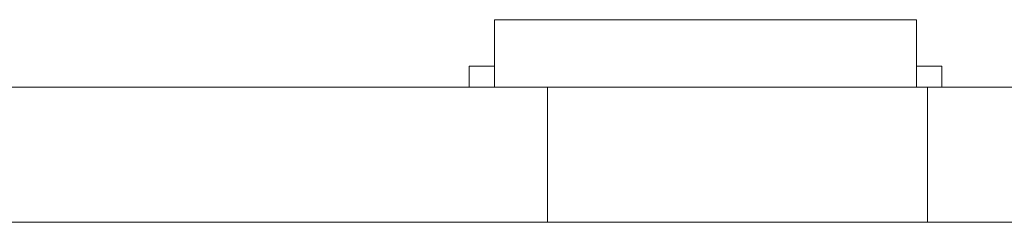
# Model space of a CAD drawing. Header units: inches. Extents: x -36 to 647, y 177 to 609.
# Tile 95 of 256: x 146.7 to 158.37, y 456.47 to 458.87. Entities that reach past the tile are written whole.
import ezdxf

# ---------------------------------------------------------------- set-up
doc = ezdxf.new("R2010")
doc.units = ezdxf.units.IN
doc.header["$MEASUREMENT"] = 0
doc.layers.add('1', color=7, linetype='Continuous')

# ---------------------------------------------------------------- blocks, each defined once
blk = doc.blocks.new('block 2217')
at = {"layer": '1', "color": 155, "lineweight": 18, "true_color": 0x4c7299}
blk.add_lwpolyline([(152.326, 458.869), (157.326, 458.869)], dxfattribs=at)
blk = doc.blocks.new('block 2218')
at = {"layer": '1', "color": 155, "lineweight": 18, "true_color": 0x4c7299}
blk.add_lwpolyline([(152.026, 458.319), (152.326, 458.319)], dxfattribs=at)
blk = doc.blocks.new('block 2260')
at = {"layer": '1', "color": 155, "lineweight": 18, "true_color": 0x4c7299}
blk.add_lwpolyline([(157.626, 458.319), (157.326, 458.319)], dxfattribs=at)
blk = doc.blocks.new('block 2267')
at = {"layer": '1', "color": 155, "lineweight": 18, "true_color": 0x4c7299}
blk.add_lwpolyline([(152.954, 458.069), (21.39, 458.069)], dxfattribs=at)
blk = doc.blocks.new('block 2270')
at = {"layer": '1', "color": 155, "lineweight": 18, "true_color": 0x4c7299}
blk.add_lwpolyline([(277.68, 458.069), (157.454, 458.069)], dxfattribs=at)
blk = doc.blocks.new('block 2563')
at = {"layer": '1', "color": 155, "lineweight": 18, "true_color": 0x4c7299}
blk.add_lwpolyline([(157.454, 456.469), (157.454, 458.069)], dxfattribs=at)
blk = doc.blocks.new('block 2564')
at = {"layer": '1', "color": 155, "lineweight": 18, "true_color": 0x4c7299}
blk.add_lwpolyline([(152.954, 456.469), (152.954, 458.069)], dxfattribs=at)
blk = doc.blocks.new('block 2583')
at = {"layer": '1', "color": 155, "lineweight": 18, "true_color": 0x4c7299}
blk.add_lwpolyline([(152.954, 456.469), (21.39, 456.469)], dxfattribs=at)
blk = doc.blocks.new('block 2584')
at = {"layer": '1', "color": 155, "lineweight": 18, "true_color": 0x4c7299}
blk.add_lwpolyline([(277.68, 456.469), (157.454, 456.469)], dxfattribs=at)
blk = doc.blocks.new('block 2622')
at = {"layer": '1', "color": 155, "lineweight": 18, "true_color": 0x4c7299}
blk.add_lwpolyline([(152.326, 458.869), (152.326, 458.069)], dxfattribs=at)
blk = doc.blocks.new('block 2623')
at = {"layer": '1', "color": 155, "lineweight": 18, "true_color": 0x4c7299}
blk.add_lwpolyline([(157.326, 458.869), (157.326, 458.069)], dxfattribs=at)
blk = doc.blocks.new('block 2624')
at = {"layer": '1', "color": 155, "lineweight": 18, "true_color": 0x4c7299}
blk.add_lwpolyline([(157.626, 458.319), (157.626, 458.069)], dxfattribs=at)
blk = doc.blocks.new('block 2625')
at = {"layer": '1', "color": 155, "lineweight": 18, "true_color": 0x4c7299}
blk.add_lwpolyline([(152.026, 458.319), (152.026, 458.069)], dxfattribs=at)
blk = doc.blocks.new('block 2711')
at = {"layer": '1', "color": 18, "lineweight": 13, "true_color": 0x4c0000}
blk.add_lwpolyline([(146.115, 458.069), (266.341, 458.069)], dxfattribs=at)
blk = doc.blocks.new('block 2712')
at = {"layer": '1', "color": 18, "lineweight": 13, "true_color": 0x4c0000}
blk.add_lwpolyline([(277.68, 458.069), (157.454, 458.069)], dxfattribs=at)
blk = doc.blocks.new('block 2713')
at = {"layer": '1', "color": 18, "lineweight": 13, "true_color": 0x4c0000}
blk.add_lwpolyline([(146.115, 458.069), (266.341, 458.069)], dxfattribs=at)
blk = doc.blocks.new('block 2714')
at = {"layer": '1', "color": 18, "lineweight": 13, "true_color": 0x4c0000}
blk.add_lwpolyline([(277.68, 458.069), (157.454, 458.069)], dxfattribs=at)
blk = doc.blocks.new('block 2794')
at = {"layer": '1', "color": 18, "lineweight": 13, "true_color": 0x4c0000}
blk.add_lwpolyline([(152.954, 458.069), (21.39, 458.069)], dxfattribs=at)
blk = doc.blocks.new('block 2803')
at = {"layer": '1', "color": 18, "lineweight": 13, "true_color": 0x4c0000}
blk.add_lwpolyline([(157.44, 458.069), (154.38, 458.069)], dxfattribs=at)
blk = doc.blocks.new('block 2825')
at = {"layer": '1', "color": 18, "lineweight": 13, "true_color": 0x4c0000}
blk.add_lwpolyline([(157.44, 458.069), (154.38, 458.069)], dxfattribs=at)
blk = doc.blocks.new('block 2830')
at = {"layer": '1', "color": 18, "lineweight": 13, "true_color": 0x4c0000}
blk.add_lwpolyline([(152.954, 458.069), (21.39, 458.069)], dxfattribs=at)
blk = doc.blocks.new('block 2971')
at = {"layer": '1', "color": 18, "lineweight": 13, "true_color": 0x4c0000}
blk.add_lwpolyline([(151.38, 458.069), (151.78, 458.069)], dxfattribs=at)
blk = doc.blocks.new('block 2985')
at = {"layer": '1', "color": 18, "lineweight": 13, "true_color": 0x4c0000}
blk.add_lwpolyline([(157.44, 458.069), (154.38, 458.069)], dxfattribs=at)
blk = doc.blocks.new('block 2991')
at = {"layer": '1', "color": 18, "lineweight": 13, "true_color": 0x4c0000}
blk.add_lwpolyline([(157.44, 458.069), (154.38, 458.069)], dxfattribs=at)
blk = doc.blocks.new('block 2993')
at = {"layer": '1', "color": 18, "lineweight": 13, "true_color": 0x4c0000}
blk.add_lwpolyline([(151.38, 458.069), (151.78, 458.069)], dxfattribs=at)
blk = doc.blocks.new('block 7530')
at = {"layer": '1', "color": 18, "lineweight": 13, "true_color": 0x4c0000}
blk.add_open_spline([(152.954, 458.069), (152.954, 458.069), (152.97, 458.069), (152.97, 458.069), (152.97, 458.069), (153.014, 458.069), (153.014, 458.069), (153.014, 458.069), (153.085, 458.069), (153.085, 458.069), (153.085, 458.069), (153.184, 458.069), (153.184, 458.069), (153.184, 458.069), (153.31, 458.069), (153.31, 458.069), (153.31, 458.069), (153.46, 458.069), (153.46, 458.069), (153.46, 458.069), (153.631, 458.069), (153.631, 458.069), (153.631, 458.069), (153.818, 458.069), (153.818, 458.069), (153.818, 458.069), (154.018, 458.069), (154.018, 458.069), (154.018, 458.069), (154.23, 458.069), (154.23, 458.069), (154.23, 458.069), (154.457, 458.069), (154.457, 458.069), (154.457, 458.069), (154.698, 458.069), (154.698, 458.069), (154.698, 458.069), (155.204, 458.069), (155.204, 458.069), (155.204, 458.069), (155.71, 458.069), (155.71, 458.069), (155.71, 458.069), (155.951, 458.069), (155.951, 458.069), (155.951, 458.069), (156.178, 458.069), (156.178, 458.069), (156.178, 458.069), (156.39, 458.069), (156.39, 458.069), (156.39, 458.069), (156.59, 458.069), (156.59, 458.069), (156.59, 458.069), (156.777, 458.069), (156.777, 458.069), (156.777, 458.069), (156.948, 458.069), (156.948, 458.069), (156.948, 458.069), (157.098, 458.069), (157.098, 458.069), (157.098, 458.069), (157.223, 458.069), (157.223, 458.069), (157.223, 458.069), (157.323, 458.069), (157.323, 458.069), (157.323, 458.069), (157.394, 458.069), (157.394, 458.069), (157.394, 458.069), (157.438, 458.069), (157.438, 458.069), (157.438, 458.069), (157.454, 458.069), (157.454, 458.069)], degree=3, knots=[0, 0, 0, 0, 1, 1, 1, 2, 2, 2, 3, 3, 3, 4, 4, 4, 5, 5, 5, 6, 6, 6, 7, 7, 7, 8, 8, 8, 9, 9, 9, 10, 10, 10, 11, 11, 11, 12, 12, 12, 13, 13, 13, 14, 14, 14, 15, 15, 15, 16, 16, 16, 17, 17, 17, 18, 18, 18, 19, 19, 19, 20, 20, 20, 21, 21, 21, 22, 22, 22, 23, 23, 23, 24, 24, 24, 25, 25, 25, 26, 26, 26, 26], dxfattribs=at)
blk = doc.blocks.new('block 7535')
at = {"layer": '1', "color": 155, "lineweight": 18, "true_color": 0x4c7299}
blk.add_open_spline([(157.454, 458.069), (157.454, 458.069), (157.442, 458.069), (157.442, 458.069), (157.442, 458.069), (157.406, 458.069), (157.406, 458.069), (157.406, 458.069), (157.345, 458.069), (157.345, 458.069), (157.345, 458.069), (157.26, 458.069), (157.26, 458.069), (157.26, 458.069), (157.15, 458.069), (157.15, 458.069), (157.15, 458.069), (157.019, 458.069), (157.019, 458.069), (157.019, 458.069), (156.867, 458.069), (156.867, 458.069), (156.867, 458.069), (156.699, 458.069), (156.699, 458.069), (156.699, 458.069), (156.518, 458.069), (156.518, 458.069), (156.518, 458.069), (156.327, 458.069), (156.327, 458.069), (156.327, 458.069), (156.125, 458.069), (156.125, 458.069), (156.125, 458.069), (155.908, 458.069), (155.908, 458.069), (155.908, 458.069), (155.68, 458.069), (155.68, 458.069), (155.68, 458.069), (155.204, 458.069), (155.204, 458.069), (155.204, 458.069), (154.728, 458.069), (154.728, 458.069), (154.728, 458.069), (154.5, 458.069), (154.5, 458.069), (154.5, 458.069), (154.283, 458.069), (154.283, 458.069), (154.283, 458.069), (154.081, 458.069), (154.081, 458.069), (154.081, 458.069), (153.89, 458.069), (153.89, 458.069), (153.89, 458.069), (153.708, 458.069), (153.708, 458.069), (153.708, 458.069), (153.54, 458.069), (153.54, 458.069), (153.54, 458.069), (153.389, 458.069), (153.389, 458.069), (153.389, 458.069), (153.257, 458.069), (153.257, 458.069), (153.257, 458.069), (153.148, 458.069), (153.148, 458.069), (153.148, 458.069), (153.063, 458.069), (153.063, 458.069), (153.063, 458.069), (153.002, 458.069), (153.002, 458.069), (153.002, 458.069), (152.966, 458.069), (152.966, 458.069), (152.966, 458.069), (152.954, 458.069), (152.954, 458.069)], degree=3, knots=[0, 0, 0, 0, 1, 1, 1, 2, 2, 2, 3, 3, 3, 4, 4, 4, 5, 5, 5, 6, 6, 6, 7, 7, 7, 8, 8, 8, 9, 9, 9, 10, 10, 10, 11, 11, 11, 12, 12, 12, 13, 13, 13, 14, 14, 14, 15, 15, 15, 16, 16, 16, 17, 17, 17, 18, 18, 18, 19, 19, 19, 20, 20, 20, 21, 21, 21, 22, 22, 22, 23, 23, 23, 24, 24, 24, 25, 25, 25, 26, 26, 26, 27, 27, 27, 28, 28, 28, 28], dxfattribs=at)
blk = doc.blocks.new('block 7540')
at = {"layer": '1', "color": 155, "lineweight": 18, "true_color": 0x4c7299}
blk.add_open_spline([(157.454, 456.469), (157.454, 456.469), (157.442, 456.469), (157.442, 456.469), (157.442, 456.469), (157.406, 456.469), (157.406, 456.469), (157.406, 456.469), (157.345, 456.469), (157.345, 456.469), (157.345, 456.469), (157.26, 456.469), (157.26, 456.469), (157.26, 456.469), (157.15, 456.469), (157.15, 456.469), (157.15, 456.469), (157.019, 456.469), (157.019, 456.469), (157.019, 456.469), (156.867, 456.469), (156.867, 456.469), (156.867, 456.469), (156.699, 456.469), (156.699, 456.469), (156.699, 456.469), (156.518, 456.469), (156.518, 456.469), (156.518, 456.469), (156.327, 456.469), (156.327, 456.469), (156.327, 456.469), (156.125, 456.469), (156.125, 456.469), (156.125, 456.469), (155.908, 456.469), (155.908, 456.469), (155.908, 456.469), (155.68, 456.469), (155.68, 456.469), (155.68, 456.469), (155.204, 456.469), (155.204, 456.469), (155.204, 456.469), (154.728, 456.469), (154.728, 456.469), (154.728, 456.469), (154.5, 456.469), (154.5, 456.469), (154.5, 456.469), (154.283, 456.469), (154.283, 456.469), (154.283, 456.469), (154.081, 456.469), (154.081, 456.469), (154.081, 456.469), (153.89, 456.469), (153.89, 456.469), (153.89, 456.469), (153.708, 456.469), (153.708, 456.469), (153.708, 456.469), (153.54, 456.469), (153.54, 456.469), (153.54, 456.469), (153.389, 456.469), (153.389, 456.469), (153.389, 456.469), (153.257, 456.469), (153.257, 456.469), (153.257, 456.469), (153.148, 456.469), (153.148, 456.469), (153.148, 456.469), (153.063, 456.469), (153.063, 456.469), (153.063, 456.469), (153.002, 456.469), (153.002, 456.469), (153.002, 456.469), (152.966, 456.469), (152.966, 456.469), (152.966, 456.469), (152.954, 456.469), (152.954, 456.469)], degree=3, knots=[0, 0, 0, 0, 1, 1, 1, 2, 2, 2, 3, 3, 3, 4, 4, 4, 5, 5, 5, 6, 6, 6, 7, 7, 7, 8, 8, 8, 9, 9, 9, 10, 10, 10, 11, 11, 11, 12, 12, 12, 13, 13, 13, 14, 14, 14, 15, 15, 15, 16, 16, 16, 17, 17, 17, 18, 18, 18, 19, 19, 19, 20, 20, 20, 21, 21, 21, 22, 22, 22, 23, 23, 23, 24, 24, 24, 25, 25, 25, 26, 26, 26, 27, 27, 27, 28, 28, 28, 28], dxfattribs=at)
blk = doc.blocks.new('block 7542')
at = {"layer": '1', "color": 18, "lineweight": 13, "true_color": 0x4c0000}
blk.add_open_spline([(277.68, 458.069), (277.68, 458.069), (202.87, 458.069), (202.87, 458.069), (202.87, 458.069), (165.466, 458.069), (165.466, 458.069), (165.466, 458.069), (160.79, 458.069), (160.79, 458.069), (160.79, 458.069), (158.452, 458.069), (158.452, 458.069), (158.452, 458.069), (157.266, 458.069), (157.266, 458.069), (157.266, 458.069), (153.288, 458.069), (153.288, 458.069), (153.288, 458.069), (152.251, 458.069), (152.251, 458.069), (152.251, 458.069), (149.914, 458.069), (149.914, 458.069), (149.914, 458.069), (131.211, 458.069), (131.211, 458.069), (131.211, 458.069), (56.402, 458.069), (56.402, 458.069), (56.402, 458.069), (37.7, 458.069), (37.7, 458.069), (37.7, 458.069), (28.349, 458.069), (28.349, 458.069), (28.349, 458.069), (23.673, 458.069), (23.673, 458.069), (23.673, 458.069), (21.39, 458.069), (21.39, 458.069), (21.39, 458.069), (20.524, 458.069), (20.524, 458.069), (20.524, 458.069), (5.634, 458.069), (5.634, 458.069), (5.634, 458.069), (4.257, 458.069), (4.257, 458.069), (4.257, 458.069), (1.919, 458.069), (1.919, 458.069), (1.919, 458.069), (-2.756, 458.069), (-2.756, 458.069), (-2.756, 458.069), (-12.107, 458.069), (-12.107, 458.069), (-12.107, 458.069), (-14.327, 458.069), (-14.327, 458.069), (-14.327, 458.069), (-13.505, 458.069), (-13.505, 458.069), (-13.505, 458.069), (-11.167, 458.069), (-11.167, 458.069), (-11.167, 458.069), (-6.491, 458.069), (-6.491, 458.069), (-6.491, 458.069), (2.86, 458.069), (2.86, 458.069), (2.86, 458.069), (9.983, 458.069), (9.983, 458.069), (9.983, 458.069), (11.399, 458.069), (11.399, 458.069), (11.399, 458.069), (13.737, 458.069), (13.737, 458.069), (13.737, 458.069), (18.412, 458.069), (18.412, 458.069), (18.412, 458.069), (37.114, 458.069), (37.114, 458.069), (37.114, 458.069), (111.924, 458.069), (111.924, 458.069), (111.924, 458.069), (130.626, 458.069), (130.626, 458.069), (130.626, 458.069), (139.977, 458.069), (139.977, 458.069), (139.977, 458.069), (143.05, 458.069), (143.05, 458.069), (143.05, 458.069), (145.344, 458.069), (145.344, 458.069), (145.344, 458.069), (146.178, 458.069), (146.178, 458.069), (146.178, 458.069), (183.583, 458.069), (183.583, 458.069), (183.583, 458.069), (258.392, 458.069), (258.392, 458.069), (258.392, 458.069), (289.492, 458.069), (289.492, 458.069), (289.492, 458.069), (326.896, 458.069), (326.896, 458.069), (326.896, 458.069), (364.301, 458.069), (364.301, 458.069), (364.301, 458.069), (383.003, 458.069), (383.003, 458.069), (383.003, 458.069), (387.679, 458.069), (387.679, 458.069), (387.679, 458.069), (390.017, 458.069), (390.017, 458.069), (390.017, 458.069), (391.232, 458.069), (391.232, 458.069), (391.232, 458.069), (395.202, 458.069), (395.202, 458.069), (395.202, 458.069), (396.215, 458.069), (396.215, 458.069), (396.215, 458.069), (398.553, 458.069), (398.553, 458.069), (398.553, 458.069), (473.362, 458.069), (473.362, 458.069), (473.362, 458.069), (510.767, 458.069), (510.767, 458.069), (510.767, 458.069), (520.118, 458.069), (520.118, 458.069), (520.118, 458.069), (524.793, 458.069), (524.793, 458.069), (524.793, 458.069), (527.131, 458.069), (527.131, 458.069), (527.131, 458.069), (527.953, 458.069), (527.953, 458.069), (527.953, 458.069), (535.67, 458.069), (535.67, 458.069), (535.67, 458.069), (545.021, 458.069), (545.021, 458.069), (545.021, 458.069), (545.618, 458.069), (545.618, 458.069), (545.618, 458.069), (536.267, 458.069), (536.267, 458.069), (536.267, 458.069), (531.631, 458.069), (531.631, 458.069), (531.631, 458.069), (530.778, 458.069), (530.778, 458.069), (530.778, 458.069), (528.468, 458.069), (528.468, 458.069), (528.468, 458.069), (525.391, 458.069), (525.391, 458.069), (525.391, 458.069), (520.715, 458.069), (520.715, 458.069), (520.715, 458.069), (519.784, 458.069), (519.784, 458.069), (519.784, 458.069), (517.588, 458.069), (517.588, 458.069), (517.588, 458.069), (514.514, 458.069), (514.514, 458.069), (514.514, 458.069), (495.812, 458.069), (495.812, 458.069), (495.812, 458.069), (421.002, 458.069), (421.002, 458.069), (421.002, 458.069), (411.651, 458.069), (411.651, 458.069), (411.651, 458.069), (406.976, 458.069), (406.976, 458.069), (406.976, 458.069), (406.139, 458.069), (406.139, 458.069), (406.139, 458.069), (403.846, 458.069), (403.846, 458.069), (403.846, 458.069), (400.773, 458.069), (400.773, 458.069), (400.773, 458.069), (396.097, 458.069), (396.097, 458.069), (396.097, 458.069), (386.746, 458.069), (386.746, 458.069), (386.746, 458.069), (349.342, 458.069), (349.342, 458.069), (349.342, 458.069), (311.937, 458.069), (311.937, 458.069), (311.937, 458.069), (293.235, 458.069), (293.235, 458.069), (293.235, 458.069), (283.883, 458.069), (283.883, 458.069), (283.883, 458.069), (280.807, 458.069), (280.807, 458.069), (280.807, 458.069), (278.502, 458.069), (278.502, 458.069), (278.502, 458.069), (277.68, 458.069), (277.68, 458.069)], degree=3, knots=[0, 0, 0, 0, 1, 1, 1, 2, 2, 2, 3, 3, 3, 4, 4, 4, 5, 5, 5, 6, 6, 6, 7, 7, 7, 8, 8, 8, 9, 9, 9, 10, 10, 10, 11, 11, 11, 12, 12, 12, 13, 13, 13, 14, 14, 14, 15, 15, 15, 16, 16, 16, 17, 17, 17, 18, 18, 18, 19, 19, 19, 20, 20, 20, 21, 21, 21, 22, 22, 22, 23, 23, 23, 24, 24, 24, 25, 25, 25, 26, 26, 26, 27, 27, 27, 28, 28, 28, 29, 29, 29, 30, 30, 30, 31, 31, 31, 32, 32, 32, 33, 33, 33, 34, 34, 34, 35, 35, 35, 36, 36, 36, 37, 37, 37, 38, 38, 38, 39, 39, 39, 40, 40, 40, 41, 41, 41, 42, 42, 42, 43, 43, 43, 44, 44, 44, 45, 45, 45, 46, 46, 46, 47, 47, 47, 48, 48, 48, 49, 49, 49, 50, 50, 50, 51, 51, 51, 52, 52, 52, 53, 53, 53, 54, 54, 54, 55, 55, 55, 56, 56, 56, 57, 57, 57, 58, 58, 58, 59, 59, 59, 60, 60, 60, 61, 61, 61, 62, 62, 62, 63, 63, 63, 64, 64, 64, 65, 65, 65, 66, 66, 66, 67, 67, 67, 68, 68, 68, 69, 69, 69, 70, 70, 70, 71, 71, 71, 72, 72, 72, 73, 73, 73, 74, 74, 74, 75, 75, 75, 76, 76, 76, 77, 77, 77, 78, 78, 78, 79, 79, 79, 80, 80, 80, 81, 81, 81, 82, 82, 82, 82], dxfattribs=at)
blk = doc.blocks.new('block 7566')
at = {"layer": '1', "color": 18, "lineweight": 13, "true_color": 0x4c0000}
blk.add_open_spline([(153.301, 458.069), (153.397, 458.069), (153.494, 458.069), (153.59, 458.069), (153.494, 458.069), (153.397, 458.069), (153.301, 458.069), (153.06, 458.069), (152.819, 458.069), (152.578, 458.069), (152.542, 458.069), (152.506, 458.069), (152.471, 458.069), (152.294, 458.069), (152.117, 458.069), (151.94, 458.069), (152.14, 458.069), (152.34, 458.069), (152.54, 458.069), (152.34, 458.069), (152.14, 458.069), (151.94, 458.069), (152.117, 458.069), (152.294, 458.069), (152.471, 458.069), (152.506, 458.069), (152.542, 458.069), (152.578, 458.069), (152.819, 458.069), (153.06, 458.069), (153.301, 458.069)], degree=3, knots=[0, 0, 0, 0, 1, 1, 1, 2, 2, 2, 3, 3, 3, 4, 4, 4, 5, 5, 5, 6, 6, 6, 7, 7, 7, 8, 8, 8, 9, 9, 9, 10, 10, 10, 10], dxfattribs=at)
blk = doc.blocks.new('block 7682')
at = {"layer": '1', "color": 18, "lineweight": 13, "true_color": 0x4c0000}
blk.add_open_spline([(157.74, 458.069), (157.564, 458.069), (157.387, 458.069), (157.21, 458.069), (157.174, 458.069), (157.139, 458.069), (157.103, 458.069), (156.195, 458.069), (155.288, 458.069), (154.38, 458.069), (154.284, 458.069), (154.187, 458.069), (154.09, 458.069), (154.187, 458.069), (154.284, 458.069), (154.38, 458.069), (155.288, 458.069), (156.195, 458.069), (157.103, 458.069), (157.139, 458.069), (157.174, 458.069), (157.21, 458.069), (157.387, 458.069), (157.564, 458.069), (157.74, 458.069), (157.54, 458.069), (157.34, 458.069), (157.14, 458.069), (157.34, 458.069), (157.54, 458.069), (157.74, 458.069)], degree=3, knots=[0, 0, 0, 0, 1, 1, 1, 2, 2, 2, 3, 3, 3, 4, 4, 4, 5, 5, 5, 6, 6, 6, 7, 7, 7, 8, 8, 8, 9, 9, 9, 10, 10, 10, 10], dxfattribs=at)
blk = doc.blocks.new('block 7709')
at = {"layer": '1', "color": 18, "lineweight": 13, "true_color": 0x4c0000}
blk.add_open_spline([(153.301, 458.069), (153.397, 458.069), (153.494, 458.069), (153.59, 458.069), (153.494, 458.069), (153.397, 458.069), (153.301, 458.069), (153.06, 458.069), (152.819, 458.069), (152.578, 458.069), (152.542, 458.069), (152.506, 458.069), (152.471, 458.069), (152.294, 458.069), (152.117, 458.069), (151.94, 458.069), (152.14, 458.069), (152.34, 458.069), (152.54, 458.069), (152.34, 458.069), (152.14, 458.069), (151.94, 458.069), (152.117, 458.069), (152.294, 458.069), (152.471, 458.069), (152.506, 458.069), (152.542, 458.069), (152.578, 458.069), (152.819, 458.069), (153.06, 458.069), (153.301, 458.069)], degree=3, knots=[0, 0, 0, 0, 1, 1, 1, 2, 2, 2, 3, 3, 3, 4, 4, 4, 5, 5, 5, 6, 6, 6, 7, 7, 7, 8, 8, 8, 9, 9, 9, 10, 10, 10, 10], dxfattribs=at)
blk = doc.blocks.new('block 7715')
at = {"layer": '1', "color": 18, "lineweight": 13, "true_color": 0x4c0000}
blk.add_open_spline([(157.74, 458.069), (157.564, 458.069), (157.387, 458.069), (157.21, 458.069), (157.174, 458.069), (157.139, 458.069), (157.103, 458.069), (156.195, 458.069), (155.288, 458.069), (154.38, 458.069), (154.284, 458.069), (154.187, 458.069), (154.09, 458.069), (154.187, 458.069), (154.284, 458.069), (154.38, 458.069), (155.288, 458.069), (156.195, 458.069), (157.103, 458.069), (157.139, 458.069), (157.174, 458.069), (157.21, 458.069), (157.387, 458.069), (157.564, 458.069), (157.74, 458.069), (157.54, 458.069), (157.34, 458.069), (157.14, 458.069), (157.34, 458.069), (157.54, 458.069), (157.74, 458.069)], degree=3, knots=[0, 0, 0, 0, 1, 1, 1, 2, 2, 2, 3, 3, 3, 4, 4, 4, 5, 5, 5, 6, 6, 6, 7, 7, 7, 8, 8, 8, 9, 9, 9, 10, 10, 10, 10], dxfattribs=at)
blk = doc.blocks.new('block 7752')
at = {"layer": '1', "color": 18, "lineweight": 13, "true_color": 0x4c0000}
blk.add_open_spline([(157.74, 458.069), (157.564, 458.069), (157.387, 458.069), (157.21, 458.069), (157.174, 458.069), (157.139, 458.069), (157.103, 458.069), (156.195, 458.069), (155.288, 458.069), (154.38, 458.069), (154.284, 458.069), (154.187, 458.069), (154.09, 458.069), (154.187, 458.069), (154.284, 458.069), (154.38, 458.069), (155.288, 458.069), (156.195, 458.069), (157.103, 458.069), (157.139, 458.069), (157.174, 458.069), (157.21, 458.069), (157.387, 458.069), (157.564, 458.069), (157.74, 458.069), (157.54, 458.069), (157.34, 458.069), (157.14, 458.069), (157.34, 458.069), (157.54, 458.069), (157.74, 458.069)], degree=3, knots=[0, 0, 0, 0, 1, 1, 1, 2, 2, 2, 3, 3, 3, 4, 4, 4, 5, 5, 5, 6, 6, 6, 7, 7, 7, 8, 8, 8, 9, 9, 9, 10, 10, 10, 10], dxfattribs=at)
blk = doc.blocks.new('block 7774')
at = {"layer": '1', "color": 18, "lineweight": 13, "true_color": 0x4c0000}
blk.add_open_spline([(153.301, 458.069), (153.397, 458.069), (153.494, 458.069), (153.59, 458.069), (153.494, 458.069), (153.397, 458.069), (153.301, 458.069), (153.06, 458.069), (152.819, 458.069), (152.578, 458.069), (152.542, 458.069), (152.506, 458.069), (152.471, 458.069), (152.294, 458.069), (152.117, 458.069), (151.94, 458.069), (152.14, 458.069), (152.34, 458.069), (152.54, 458.069), (152.34, 458.069), (152.14, 458.069), (151.94, 458.069), (152.117, 458.069), (152.294, 458.069), (152.471, 458.069), (152.506, 458.069), (152.542, 458.069), (152.578, 458.069), (152.819, 458.069), (153.06, 458.069), (153.301, 458.069)], degree=3, knots=[0, 0, 0, 0, 1, 1, 1, 2, 2, 2, 3, 3, 3, 4, 4, 4, 5, 5, 5, 6, 6, 6, 7, 7, 7, 8, 8, 8, 9, 9, 9, 10, 10, 10, 10], dxfattribs=at)
blk = doc.blocks.new('block 7779')
at = {"layer": '1', "color": 18, "lineweight": 13, "true_color": 0x4c0000}
blk.add_open_spline([(157.74, 458.069), (157.564, 458.069), (157.387, 458.069), (157.21, 458.069), (157.174, 458.069), (157.139, 458.069), (157.103, 458.069), (156.195, 458.069), (155.288, 458.069), (154.38, 458.069), (154.284, 458.069), (154.187, 458.069), (154.09, 458.069), (154.187, 458.069), (154.284, 458.069), (154.38, 458.069), (155.288, 458.069), (156.195, 458.069), (157.103, 458.069), (157.139, 458.069), (157.174, 458.069), (157.21, 458.069), (157.387, 458.069), (157.564, 458.069), (157.74, 458.069), (157.54, 458.069), (157.34, 458.069), (157.14, 458.069), (157.34, 458.069), (157.54, 458.069), (157.74, 458.069)], degree=3, knots=[0, 0, 0, 0, 1, 1, 1, 2, 2, 2, 3, 3, 3, 4, 4, 4, 5, 5, 5, 6, 6, 6, 7, 7, 7, 8, 8, 8, 9, 9, 9, 10, 10, 10, 10], dxfattribs=at)
blk = doc.blocks.new('block 7898')
at = {"layer": '1', "color": 18, "lineweight": 13, "true_color": 0x4c0000}
blk.add_open_spline([(153.301, 458.069), (153.397, 458.069), (153.494, 458.069), (153.59, 458.069), (153.494, 458.069), (153.397, 458.069), (153.301, 458.069), (153.06, 458.069), (152.819, 458.069), (152.578, 458.069), (152.542, 458.069), (152.506, 458.069), (152.471, 458.069), (152.294, 458.069), (152.117, 458.069), (151.94, 458.069), (152.14, 458.069), (152.34, 458.069), (152.54, 458.069), (152.34, 458.069), (152.14, 458.069), (151.94, 458.069), (152.117, 458.069), (152.294, 458.069), (152.471, 458.069), (152.506, 458.069), (152.542, 458.069), (152.578, 458.069), (152.819, 458.069), (153.06, 458.069), (153.301, 458.069)], degree=3, knots=[0, 0, 0, 0, 1, 1, 1, 2, 2, 2, 3, 3, 3, 4, 4, 4, 5, 5, 5, 6, 6, 6, 7, 7, 7, 8, 8, 8, 9, 9, 9, 10, 10, 10, 10], dxfattribs=at)
blk = doc.blocks.new('block 7926')
at = {"layer": '1', "color": 18, "lineweight": 13, "true_color": 0x4c0000}
blk.add_open_spline([(277.68, 458.069), (277.68, 458.069), (202.87, 458.069), (202.87, 458.069), (202.87, 458.069), (165.466, 458.069), (165.466, 458.069), (165.466, 458.069), (160.79, 458.069), (160.79, 458.069), (160.79, 458.069), (158.452, 458.069), (158.452, 458.069), (158.452, 458.069), (157.266, 458.069), (157.266, 458.069), (157.266, 458.069), (153.288, 458.069), (153.288, 458.069), (153.288, 458.069), (152.251, 458.069), (152.251, 458.069), (152.251, 458.069), (149.914, 458.069), (149.914, 458.069), (149.914, 458.069), (131.211, 458.069), (131.211, 458.069), (131.211, 458.069), (56.402, 458.069), (56.402, 458.069), (56.402, 458.069), (37.7, 458.069), (37.7, 458.069), (37.7, 458.069), (28.349, 458.069), (28.349, 458.069), (28.349, 458.069), (23.673, 458.069), (23.673, 458.069), (23.673, 458.069), (21.39, 458.069), (21.39, 458.069), (21.39, 458.069), (20.524, 458.069), (20.524, 458.069), (20.524, 458.069), (5.634, 458.069), (5.634, 458.069), (5.634, 458.069), (4.257, 458.069), (4.257, 458.069), (4.257, 458.069), (1.919, 458.069), (1.919, 458.069), (1.919, 458.069), (-2.756, 458.069), (-2.756, 458.069), (-2.756, 458.069), (-12.107, 458.069), (-12.107, 458.069), (-12.107, 458.069), (-14.327, 458.069), (-14.327, 458.069), (-14.327, 458.069), (-13.505, 458.069), (-13.505, 458.069), (-13.505, 458.069), (-11.167, 458.069), (-11.167, 458.069), (-11.167, 458.069), (-6.491, 458.069), (-6.491, 458.069), (-6.491, 458.069), (2.86, 458.069), (2.86, 458.069), (2.86, 458.069), (9.983, 458.069), (9.983, 458.069), (9.983, 458.069), (11.399, 458.069), (11.399, 458.069), (11.399, 458.069), (13.737, 458.069), (13.737, 458.069), (13.737, 458.069), (18.412, 458.069), (18.412, 458.069), (18.412, 458.069), (37.114, 458.069), (37.114, 458.069), (37.114, 458.069), (111.924, 458.069), (111.924, 458.069), (111.924, 458.069), (130.626, 458.069), (130.626, 458.069), (130.626, 458.069), (139.977, 458.069), (139.977, 458.069), (139.977, 458.069), (143.05, 458.069), (143.05, 458.069), (143.05, 458.069), (145.344, 458.069), (145.344, 458.069), (145.344, 458.069), (146.178, 458.069), (146.178, 458.069), (146.178, 458.069), (183.583, 458.069), (183.583, 458.069), (183.583, 458.069), (258.392, 458.069), (258.392, 458.069), (258.392, 458.069), (289.492, 458.069), (289.492, 458.069), (289.492, 458.069), (326.896, 458.069), (326.896, 458.069), (326.896, 458.069), (364.301, 458.069), (364.301, 458.069), (364.301, 458.069), (383.003, 458.069), (383.003, 458.069), (383.003, 458.069), (387.679, 458.069), (387.679, 458.069), (387.679, 458.069), (390.017, 458.069), (390.017, 458.069), (390.017, 458.069), (391.232, 458.069), (391.232, 458.069), (391.232, 458.069), (395.202, 458.069), (395.202, 458.069), (395.202, 458.069), (396.215, 458.069), (396.215, 458.069), (396.215, 458.069), (398.553, 458.069), (398.553, 458.069), (398.553, 458.069), (473.362, 458.069), (473.362, 458.069), (473.362, 458.069), (510.767, 458.069), (510.767, 458.069), (510.767, 458.069), (520.118, 458.069), (520.118, 458.069), (520.118, 458.069), (524.793, 458.069), (524.793, 458.069), (524.793, 458.069), (527.131, 458.069), (527.131, 458.069), (527.131, 458.069), (527.953, 458.069), (527.953, 458.069), (527.953, 458.069), (535.67, 458.069), (535.67, 458.069), (535.67, 458.069), (545.021, 458.069), (545.021, 458.069), (545.021, 458.069), (545.618, 458.069), (545.618, 458.069), (545.618, 458.069), (536.267, 458.069), (536.267, 458.069), (536.267, 458.069), (531.631, 458.069), (531.631, 458.069), (531.631, 458.069), (530.778, 458.069), (530.778, 458.069), (530.778, 458.069), (528.468, 458.069), (528.468, 458.069), (528.468, 458.069), (525.391, 458.069), (525.391, 458.069), (525.391, 458.069), (520.715, 458.069), (520.715, 458.069), (520.715, 458.069), (519.784, 458.069), (519.784, 458.069), (519.784, 458.069), (517.588, 458.069), (517.588, 458.069), (517.588, 458.069), (514.514, 458.069), (514.514, 458.069), (514.514, 458.069), (495.812, 458.069), (495.812, 458.069), (495.812, 458.069), (421.002, 458.069), (421.002, 458.069), (421.002, 458.069), (411.651, 458.069), (411.651, 458.069), (411.651, 458.069), (406.976, 458.069), (406.976, 458.069), (406.976, 458.069), (406.139, 458.069), (406.139, 458.069), (406.139, 458.069), (403.846, 458.069), (403.846, 458.069), (403.846, 458.069), (400.773, 458.069), (400.773, 458.069), (400.773, 458.069), (396.097, 458.069), (396.097, 458.069), (396.097, 458.069), (386.746, 458.069), (386.746, 458.069), (386.746, 458.069), (349.342, 458.069), (349.342, 458.069), (349.342, 458.069), (311.937, 458.069), (311.937, 458.069), (311.937, 458.069), (293.235, 458.069), (293.235, 458.069), (293.235, 458.069), (283.883, 458.069), (283.883, 458.069), (283.883, 458.069), (280.807, 458.069), (280.807, 458.069), (280.807, 458.069), (278.502, 458.069), (278.502, 458.069), (278.502, 458.069), (277.68, 458.069), (277.68, 458.069)], degree=3, knots=[0, 0, 0, 0, 1, 1, 1, 2, 2, 2, 3, 3, 3, 4, 4, 4, 5, 5, 5, 6, 6, 6, 7, 7, 7, 8, 8, 8, 9, 9, 9, 10, 10, 10, 11, 11, 11, 12, 12, 12, 13, 13, 13, 14, 14, 14, 15, 15, 15, 16, 16, 16, 17, 17, 17, 18, 18, 18, 19, 19, 19, 20, 20, 20, 21, 21, 21, 22, 22, 22, 23, 23, 23, 24, 24, 24, 25, 25, 25, 26, 26, 26, 27, 27, 27, 28, 28, 28, 29, 29, 29, 30, 30, 30, 31, 31, 31, 32, 32, 32, 33, 33, 33, 34, 34, 34, 35, 35, 35, 36, 36, 36, 37, 37, 37, 38, 38, 38, 39, 39, 39, 40, 40, 40, 41, 41, 41, 42, 42, 42, 43, 43, 43, 44, 44, 44, 45, 45, 45, 46, 46, 46, 47, 47, 47, 48, 48, 48, 49, 49, 49, 50, 50, 50, 51, 51, 51, 52, 52, 52, 53, 53, 53, 54, 54, 54, 55, 55, 55, 56, 56, 56, 57, 57, 57, 58, 58, 58, 59, 59, 59, 60, 60, 60, 61, 61, 61, 62, 62, 62, 63, 63, 63, 64, 64, 64, 65, 65, 65, 66, 66, 66, 67, 67, 67, 68, 68, 68, 69, 69, 69, 70, 70, 70, 71, 71, 71, 72, 72, 72, 73, 73, 73, 74, 74, 74, 75, 75, 75, 76, 76, 76, 77, 77, 77, 78, 78, 78, 79, 79, 79, 80, 80, 80, 81, 81, 81, 82, 82, 82, 82], dxfattribs=at)
blk = doc.blocks.new('block 8029')
at = {"layer": '1', "color": 18, "lineweight": 13, "true_color": 0x4c0000}
blk.add_open_spline([(152.954, 458.069), (152.954, 458.069), (152.97, 458.069), (152.97, 458.069), (152.97, 458.069), (153.014, 458.069), (153.014, 458.069), (153.014, 458.069), (153.085, 458.069), (153.085, 458.069), (153.085, 458.069), (153.184, 458.069), (153.184, 458.069), (153.184, 458.069), (153.31, 458.069), (153.31, 458.069), (153.31, 458.069), (153.46, 458.069), (153.46, 458.069), (153.46, 458.069), (153.631, 458.069), (153.631, 458.069), (153.631, 458.069), (153.818, 458.069), (153.818, 458.069), (153.818, 458.069), (154.018, 458.069), (154.018, 458.069), (154.018, 458.069), (154.23, 458.069), (154.23, 458.069), (154.23, 458.069), (154.457, 458.069), (154.457, 458.069), (154.457, 458.069), (154.698, 458.069), (154.698, 458.069), (154.698, 458.069), (155.204, 458.069), (155.204, 458.069), (155.204, 458.069), (155.71, 458.069), (155.71, 458.069), (155.71, 458.069), (155.951, 458.069), (155.951, 458.069), (155.951, 458.069), (156.178, 458.069), (156.178, 458.069), (156.178, 458.069), (156.39, 458.069), (156.39, 458.069), (156.39, 458.069), (156.59, 458.069), (156.59, 458.069), (156.59, 458.069), (156.777, 458.069), (156.777, 458.069), (156.777, 458.069), (156.948, 458.069), (156.948, 458.069), (156.948, 458.069), (157.098, 458.069), (157.098, 458.069), (157.098, 458.069), (157.223, 458.069), (157.223, 458.069), (157.223, 458.069), (157.323, 458.069), (157.323, 458.069), (157.323, 458.069), (157.394, 458.069), (157.394, 458.069), (157.394, 458.069), (157.438, 458.069), (157.438, 458.069), (157.438, 458.069), (157.454, 458.069), (157.454, 458.069)], degree=3, knots=[0, 0, 0, 0, 1, 1, 1, 2, 2, 2, 3, 3, 3, 4, 4, 4, 5, 5, 5, 6, 6, 6, 7, 7, 7, 8, 8, 8, 9, 9, 9, 10, 10, 10, 11, 11, 11, 12, 12, 12, 13, 13, 13, 14, 14, 14, 15, 15, 15, 16, 16, 16, 17, 17, 17, 18, 18, 18, 19, 19, 19, 20, 20, 20, 21, 21, 21, 22, 22, 22, 23, 23, 23, 24, 24, 24, 25, 25, 25, 26, 26, 26, 26], dxfattribs=at)
blk = doc.blocks.new('block 8214')
at = {"layer": '1', "color": 18, "lineweight": 13, "true_color": 0x4c0000}
blk.add_open_spline([(150.19, 458.069), (150.195, 458.069), (150.201, 458.069), (150.201, 458.069), (150.201, 458.069), (150.209, 458.069), (150.209, 458.069), (150.209, 458.069), (150.22, 458.069), (150.22, 458.069), (150.22, 458.069), (150.233, 458.069), (150.233, 458.069), (150.233, 458.069), (150.248, 458.069), (150.248, 458.069), (150.248, 458.069), (150.264, 458.069), (150.264, 458.069), (150.264, 458.069), (150.283, 458.069), (150.283, 458.069), (150.283, 458.069), (150.302, 458.069), (150.302, 458.069), (150.302, 458.069), (150.322, 458.069), (150.322, 458.069), (150.322, 458.069), (150.344, 458.069), (150.344, 458.069), (150.344, 458.069), (150.367, 458.069), (150.367, 458.069), (150.367, 458.069), (150.391, 458.069), (150.391, 458.069), (150.391, 458.069), (150.44, 458.069), (150.44, 458.069), (150.44, 458.069), (150.49, 458.069), (150.49, 458.069), (150.49, 458.069), (150.514, 458.069), (150.514, 458.069), (150.514, 458.069), (150.537, 458.069), (150.537, 458.069), (150.537, 458.069), (150.559, 458.069), (150.559, 458.069), (150.559, 458.069), (150.579, 458.069), (150.579, 458.069), (150.579, 458.069), (150.598, 458.069), (150.598, 458.069), (150.598, 458.069), (150.616, 458.069), (150.616, 458.069), (150.616, 458.069), (150.633, 458.069), (150.633, 458.069), (150.633, 458.069), (150.648, 458.069), (150.648, 458.069), (150.648, 458.069), (150.661, 458.069), (150.661, 458.069), (150.661, 458.069), (150.672, 458.069), (150.672, 458.069), (150.672, 458.069), (150.68, 458.069), (150.68, 458.069), (150.68, 458.069), (150.686, 458.069), (150.686, 458.069), (150.686, 458.069), (150.68, 458.069), (150.68, 458.069), (150.68, 458.069), (150.672, 458.069), (150.672, 458.069), (150.672, 458.069), (150.661, 458.069), (150.661, 458.069), (150.661, 458.069), (150.648, 458.069), (150.648, 458.069), (150.648, 458.069), (150.633, 458.069), (150.633, 458.069), (150.633, 458.069), (150.616, 458.069), (150.616, 458.069), (150.616, 458.069), (150.598, 458.069), (150.598, 458.069), (150.598, 458.069), (150.579, 458.069), (150.579, 458.069), (150.579, 458.069), (150.559, 458.069), (150.559, 458.069), (150.559, 458.069), (150.537, 458.069), (150.537, 458.069), (150.537, 458.069), (150.514, 458.069), (150.514, 458.069), (150.514, 458.069), (150.49, 458.069), (150.49, 458.069), (150.49, 458.069), (150.44, 458.069), (150.44, 458.069), (150.44, 458.069), (150.391, 458.069), (150.391, 458.069), (150.391, 458.069), (150.367, 458.069), (150.367, 458.069), (150.367, 458.069), (150.344, 458.069), (150.344, 458.069), (150.344, 458.069), (150.322, 458.069), (150.322, 458.069), (150.322, 458.069), (150.302, 458.069), (150.302, 458.069), (150.302, 458.069), (150.283, 458.069), (150.283, 458.069), (150.283, 458.069), (150.264, 458.069), (150.264, 458.069), (150.264, 458.069), (150.248, 458.069), (150.248, 458.069), (150.248, 458.069), (150.233, 458.069), (150.233, 458.069), (150.233, 458.069), (150.22, 458.069), (150.22, 458.069), (150.22, 458.069), (150.209, 458.069), (150.209, 458.069), (150.209, 458.069), (150.201, 458.069), (150.201, 458.069), (150.201, 458.069), (150.195, 458.069), (150.195, 458.069)], degree=3, knots=[0, 0, 0, 0, 1, 1, 1, 2, 2, 2, 3, 3, 3, 4, 4, 4, 5, 5, 5, 6, 6, 6, 7, 7, 7, 8, 8, 8, 9, 9, 9, 10, 10, 10, 11, 11, 11, 12, 12, 12, 13, 13, 13, 14, 14, 14, 15, 15, 15, 16, 16, 16, 17, 17, 17, 18, 18, 18, 19, 19, 19, 20, 20, 20, 21, 21, 21, 22, 22, 22, 23, 23, 23, 24, 24, 24, 25, 25, 25, 26, 26, 26, 27, 27, 27, 28, 28, 28, 29, 29, 29, 30, 30, 30, 31, 31, 31, 32, 32, 32, 33, 33, 33, 34, 34, 34, 35, 35, 35, 36, 36, 36, 37, 37, 37, 38, 38, 38, 39, 39, 39, 40, 40, 40, 41, 41, 41, 42, 42, 42, 43, 43, 43, 44, 44, 44, 45, 45, 45, 46, 46, 46, 47, 47, 47, 48, 48, 48, 49, 49, 49, 50, 50, 50, 51, 51, 51, 52, 52, 52, 52], dxfattribs=at)
blk = doc.blocks.new('block 8234')
at = {"layer": '1', "color": 18, "lineweight": 13, "true_color": 0x4c0000}
blk.add_open_spline([(147.324, 458.069), (147.328, 458.069), (147.334, 458.069), (147.334, 458.069), (147.334, 458.069), (147.342, 458.069), (147.342, 458.069), (147.342, 458.069), (147.353, 458.069), (147.353, 458.069), (147.353, 458.069), (147.366, 458.069), (147.366, 458.069), (147.366, 458.069), (147.381, 458.069), (147.381, 458.069), (147.381, 458.069), (147.398, 458.069), (147.398, 458.069), (147.398, 458.069), (147.416, 458.069), (147.416, 458.069), (147.416, 458.069), (147.435, 458.069), (147.435, 458.069), (147.435, 458.069), (147.455, 458.069), (147.455, 458.069), (147.455, 458.069), (147.477, 458.069), (147.477, 458.069), (147.477, 458.069), (147.5, 458.069), (147.5, 458.069), (147.5, 458.069), (147.524, 458.069), (147.524, 458.069), (147.524, 458.069), (147.574, 458.069), (147.574, 458.069), (147.574, 458.069), (147.623, 458.069), (147.623, 458.069), (147.623, 458.069), (147.647, 458.069), (147.647, 458.069), (147.647, 458.069), (147.67, 458.069), (147.67, 458.069), (147.67, 458.069), (147.692, 458.069), (147.692, 458.069), (147.692, 458.069), (147.712, 458.069), (147.712, 458.069), (147.712, 458.069), (147.731, 458.069), (147.731, 458.069), (147.731, 458.069), (147.75, 458.069), (147.75, 458.069), (147.75, 458.069), (147.766, 458.069), (147.766, 458.069), (147.766, 458.069), (147.781, 458.069), (147.781, 458.069), (147.781, 458.069), (147.794, 458.069), (147.794, 458.069), (147.794, 458.069), (147.805, 458.069), (147.805, 458.069), (147.805, 458.069), (147.813, 458.069), (147.813, 458.069), (147.813, 458.069), (147.819, 458.069), (147.819, 458.069), (147.819, 458.069), (147.813, 458.069), (147.813, 458.069), (147.813, 458.069), (147.805, 458.069), (147.805, 458.069), (147.805, 458.069), (147.794, 458.069), (147.794, 458.069), (147.794, 458.069), (147.781, 458.069), (147.781, 458.069), (147.781, 458.069), (147.766, 458.069), (147.766, 458.069), (147.766, 458.069), (147.75, 458.069), (147.75, 458.069), (147.75, 458.069), (147.731, 458.069), (147.731, 458.069), (147.731, 458.069), (147.712, 458.069), (147.712, 458.069), (147.712, 458.069), (147.692, 458.069), (147.692, 458.069), (147.692, 458.069), (147.67, 458.069), (147.67, 458.069), (147.67, 458.069), (147.647, 458.069), (147.647, 458.069), (147.647, 458.069), (147.623, 458.069), (147.623, 458.069), (147.623, 458.069), (147.574, 458.069), (147.574, 458.069), (147.574, 458.069), (147.524, 458.069), (147.524, 458.069), (147.524, 458.069), (147.5, 458.069), (147.5, 458.069), (147.5, 458.069), (147.477, 458.069), (147.477, 458.069), (147.477, 458.069), (147.455, 458.069), (147.455, 458.069), (147.455, 458.069), (147.435, 458.069), (147.435, 458.069), (147.435, 458.069), (147.416, 458.069), (147.416, 458.069), (147.416, 458.069), (147.398, 458.069), (147.398, 458.069), (147.398, 458.069), (147.381, 458.069), (147.381, 458.069), (147.381, 458.069), (147.366, 458.069), (147.366, 458.069), (147.366, 458.069), (147.353, 458.069), (147.353, 458.069), (147.353, 458.069), (147.342, 458.069), (147.342, 458.069), (147.342, 458.069), (147.334, 458.069), (147.334, 458.069), (147.334, 458.069), (147.328, 458.069), (147.328, 458.069)], degree=3, knots=[0, 0, 0, 0, 1, 1, 1, 2, 2, 2, 3, 3, 3, 4, 4, 4, 5, 5, 5, 6, 6, 6, 7, 7, 7, 8, 8, 8, 9, 9, 9, 10, 10, 10, 11, 11, 11, 12, 12, 12, 13, 13, 13, 14, 14, 14, 15, 15, 15, 16, 16, 16, 17, 17, 17, 18, 18, 18, 19, 19, 19, 20, 20, 20, 21, 21, 21, 22, 22, 22, 23, 23, 23, 24, 24, 24, 25, 25, 25, 26, 26, 26, 27, 27, 27, 28, 28, 28, 29, 29, 29, 30, 30, 30, 31, 31, 31, 32, 32, 32, 33, 33, 33, 34, 34, 34, 35, 35, 35, 36, 36, 36, 37, 37, 37, 38, 38, 38, 39, 39, 39, 40, 40, 40, 41, 41, 41, 42, 42, 42, 43, 43, 43, 44, 44, 44, 45, 45, 45, 46, 46, 46, 47, 47, 47, 48, 48, 48, 49, 49, 49, 50, 50, 50, 51, 51, 51, 52, 52, 52, 52], dxfattribs=at)
blk = doc.blocks.new('block 8235')
at = {"layer": '1', "color": 18, "lineweight": 13, "true_color": 0x4c0000}
blk.add_open_spline([(150.19, 458.069), (150.195, 458.069), (150.201, 458.069), (150.201, 458.069), (150.201, 458.069), (150.209, 458.069), (150.209, 458.069), (150.209, 458.069), (150.22, 458.069), (150.22, 458.069), (150.22, 458.069), (150.233, 458.069), (150.233, 458.069), (150.233, 458.069), (150.248, 458.069), (150.248, 458.069), (150.248, 458.069), (150.264, 458.069), (150.264, 458.069), (150.264, 458.069), (150.283, 458.069), (150.283, 458.069), (150.283, 458.069), (150.302, 458.069), (150.302, 458.069), (150.302, 458.069), (150.322, 458.069), (150.322, 458.069), (150.322, 458.069), (150.344, 458.069), (150.344, 458.069), (150.344, 458.069), (150.367, 458.069), (150.367, 458.069), (150.367, 458.069), (150.391, 458.069), (150.391, 458.069), (150.391, 458.069), (150.44, 458.069), (150.44, 458.069), (150.44, 458.069), (150.49, 458.069), (150.49, 458.069), (150.49, 458.069), (150.514, 458.069), (150.514, 458.069), (150.514, 458.069), (150.537, 458.069), (150.537, 458.069), (150.537, 458.069), (150.559, 458.069), (150.559, 458.069), (150.559, 458.069), (150.579, 458.069), (150.579, 458.069), (150.579, 458.069), (150.598, 458.069), (150.598, 458.069), (150.598, 458.069), (150.616, 458.069), (150.616, 458.069), (150.616, 458.069), (150.633, 458.069), (150.633, 458.069), (150.633, 458.069), (150.648, 458.069), (150.648, 458.069), (150.648, 458.069), (150.661, 458.069), (150.661, 458.069), (150.661, 458.069), (150.672, 458.069), (150.672, 458.069), (150.672, 458.069), (150.68, 458.069), (150.68, 458.069), (150.68, 458.069), (150.686, 458.069), (150.686, 458.069), (150.686, 458.069), (150.68, 458.069), (150.68, 458.069), (150.68, 458.069), (150.672, 458.069), (150.672, 458.069), (150.672, 458.069), (150.661, 458.069), (150.661, 458.069), (150.661, 458.069), (150.648, 458.069), (150.648, 458.069), (150.648, 458.069), (150.633, 458.069), (150.633, 458.069), (150.633, 458.069), (150.616, 458.069), (150.616, 458.069), (150.616, 458.069), (150.598, 458.069), (150.598, 458.069), (150.598, 458.069), (150.579, 458.069), (150.579, 458.069), (150.579, 458.069), (150.559, 458.069), (150.559, 458.069), (150.559, 458.069), (150.537, 458.069), (150.537, 458.069), (150.537, 458.069), (150.514, 458.069), (150.514, 458.069), (150.514, 458.069), (150.49, 458.069), (150.49, 458.069), (150.49, 458.069), (150.44, 458.069), (150.44, 458.069), (150.44, 458.069), (150.391, 458.069), (150.391, 458.069), (150.391, 458.069), (150.367, 458.069), (150.367, 458.069), (150.367, 458.069), (150.344, 458.069), (150.344, 458.069), (150.344, 458.069), (150.322, 458.069), (150.322, 458.069), (150.322, 458.069), (150.302, 458.069), (150.302, 458.069), (150.302, 458.069), (150.283, 458.069), (150.283, 458.069), (150.283, 458.069), (150.264, 458.069), (150.264, 458.069), (150.264, 458.069), (150.248, 458.069), (150.248, 458.069), (150.248, 458.069), (150.233, 458.069), (150.233, 458.069), (150.233, 458.069), (150.22, 458.069), (150.22, 458.069), (150.22, 458.069), (150.209, 458.069), (150.209, 458.069), (150.209, 458.069), (150.201, 458.069), (150.201, 458.069), (150.201, 458.069), (150.195, 458.069), (150.195, 458.069)], degree=3, knots=[0, 0, 0, 0, 1, 1, 1, 2, 2, 2, 3, 3, 3, 4, 4, 4, 5, 5, 5, 6, 6, 6, 7, 7, 7, 8, 8, 8, 9, 9, 9, 10, 10, 10, 11, 11, 11, 12, 12, 12, 13, 13, 13, 14, 14, 14, 15, 15, 15, 16, 16, 16, 17, 17, 17, 18, 18, 18, 19, 19, 19, 20, 20, 20, 21, 21, 21, 22, 22, 22, 23, 23, 23, 24, 24, 24, 25, 25, 25, 26, 26, 26, 27, 27, 27, 28, 28, 28, 29, 29, 29, 30, 30, 30, 31, 31, 31, 32, 32, 32, 33, 33, 33, 34, 34, 34, 35, 35, 35, 36, 36, 36, 37, 37, 37, 38, 38, 38, 39, 39, 39, 40, 40, 40, 41, 41, 41, 42, 42, 42, 43, 43, 43, 44, 44, 44, 45, 45, 45, 46, 46, 46, 47, 47, 47, 48, 48, 48, 49, 49, 49, 50, 50, 50, 51, 51, 51, 52, 52, 52, 52], dxfattribs=at)
blk = doc.blocks.new('block 8250')
at = {"layer": '1', "color": 18, "lineweight": 13, "true_color": 0x4c0000}
blk.add_open_spline([(147.324, 458.069), (147.328, 458.069), (147.334, 458.069), (147.334, 458.069), (147.334, 458.069), (147.342, 458.069), (147.342, 458.069), (147.342, 458.069), (147.353, 458.069), (147.353, 458.069), (147.353, 458.069), (147.366, 458.069), (147.366, 458.069), (147.366, 458.069), (147.381, 458.069), (147.381, 458.069), (147.381, 458.069), (147.398, 458.069), (147.398, 458.069), (147.398, 458.069), (147.416, 458.069), (147.416, 458.069), (147.416, 458.069), (147.435, 458.069), (147.435, 458.069), (147.435, 458.069), (147.455, 458.069), (147.455, 458.069), (147.455, 458.069), (147.477, 458.069), (147.477, 458.069), (147.477, 458.069), (147.5, 458.069), (147.5, 458.069), (147.5, 458.069), (147.524, 458.069), (147.524, 458.069), (147.524, 458.069), (147.574, 458.069), (147.574, 458.069), (147.574, 458.069), (147.623, 458.069), (147.623, 458.069), (147.623, 458.069), (147.647, 458.069), (147.647, 458.069), (147.647, 458.069), (147.67, 458.069), (147.67, 458.069), (147.67, 458.069), (147.692, 458.069), (147.692, 458.069), (147.692, 458.069), (147.712, 458.069), (147.712, 458.069), (147.712, 458.069), (147.731, 458.069), (147.731, 458.069), (147.731, 458.069), (147.75, 458.069), (147.75, 458.069), (147.75, 458.069), (147.766, 458.069), (147.766, 458.069), (147.766, 458.069), (147.781, 458.069), (147.781, 458.069), (147.781, 458.069), (147.794, 458.069), (147.794, 458.069), (147.794, 458.069), (147.805, 458.069), (147.805, 458.069), (147.805, 458.069), (147.813, 458.069), (147.813, 458.069), (147.813, 458.069), (147.819, 458.069), (147.819, 458.069), (147.819, 458.069), (147.813, 458.069), (147.813, 458.069), (147.813, 458.069), (147.805, 458.069), (147.805, 458.069), (147.805, 458.069), (147.794, 458.069), (147.794, 458.069), (147.794, 458.069), (147.781, 458.069), (147.781, 458.069), (147.781, 458.069), (147.766, 458.069), (147.766, 458.069), (147.766, 458.069), (147.75, 458.069), (147.75, 458.069), (147.75, 458.069), (147.731, 458.069), (147.731, 458.069), (147.731, 458.069), (147.712, 458.069), (147.712, 458.069), (147.712, 458.069), (147.692, 458.069), (147.692, 458.069), (147.692, 458.069), (147.67, 458.069), (147.67, 458.069), (147.67, 458.069), (147.647, 458.069), (147.647, 458.069), (147.647, 458.069), (147.623, 458.069), (147.623, 458.069), (147.623, 458.069), (147.574, 458.069), (147.574, 458.069), (147.574, 458.069), (147.524, 458.069), (147.524, 458.069), (147.524, 458.069), (147.5, 458.069), (147.5, 458.069), (147.5, 458.069), (147.477, 458.069), (147.477, 458.069), (147.477, 458.069), (147.455, 458.069), (147.455, 458.069), (147.455, 458.069), (147.435, 458.069), (147.435, 458.069), (147.435, 458.069), (147.416, 458.069), (147.416, 458.069), (147.416, 458.069), (147.398, 458.069), (147.398, 458.069), (147.398, 458.069), (147.381, 458.069), (147.381, 458.069), (147.381, 458.069), (147.366, 458.069), (147.366, 458.069), (147.366, 458.069), (147.353, 458.069), (147.353, 458.069), (147.353, 458.069), (147.342, 458.069), (147.342, 458.069), (147.342, 458.069), (147.334, 458.069), (147.334, 458.069), (147.334, 458.069), (147.328, 458.069), (147.328, 458.069)], degree=3, knots=[0, 0, 0, 0, 1, 1, 1, 2, 2, 2, 3, 3, 3, 4, 4, 4, 5, 5, 5, 6, 6, 6, 7, 7, 7, 8, 8, 8, 9, 9, 9, 10, 10, 10, 11, 11, 11, 12, 12, 12, 13, 13, 13, 14, 14, 14, 15, 15, 15, 16, 16, 16, 17, 17, 17, 18, 18, 18, 19, 19, 19, 20, 20, 20, 21, 21, 21, 22, 22, 22, 23, 23, 23, 24, 24, 24, 25, 25, 25, 26, 26, 26, 27, 27, 27, 28, 28, 28, 29, 29, 29, 30, 30, 30, 31, 31, 31, 32, 32, 32, 33, 33, 33, 34, 34, 34, 35, 35, 35, 36, 36, 36, 37, 37, 37, 38, 38, 38, 39, 39, 39, 40, 40, 40, 41, 41, 41, 42, 42, 42, 43, 43, 43, 44, 44, 44, 45, 45, 45, 46, 46, 46, 47, 47, 47, 48, 48, 48, 49, 49, 49, 50, 50, 50, 51, 51, 51, 52, 52, 52, 52], dxfattribs=at)

msp = doc.modelspace()

# ---------------------------------------------------------------- block references
at = {"layer": '1'}
for name in ['block 2217', 'block 2622', 'block 2623', 'block 2218', 'block 2625', 'block 2260', 'block 2624', 'block 7542', 'block 7926', 'block 2267', 'block 2794', 'block 2830', 'block 2711', 'block 2713', 'block 8234', 'block 8250', 'block 8214', 'block 8235', 'block 2971', 'block 2993', 'block 7566', 'block 7709', 'block 7774', 'block 7898', 'block 2564', 'block 7530', 'block 7535', 'block 8029', 'block 7682', 'block 7715', 'block 7752', 'block 7779', 'block 2803', 'block 2825', 'block 2985', 'block 2991', 'block 2270', 'block 2563', 'block 2712', 'block 2714', 'block 2583', 'block 7540', 'block 2584']:
    msp.add_blockref(name, (0, 0), dxfattribs=at)

doc.saveas('drawing.dxf')
